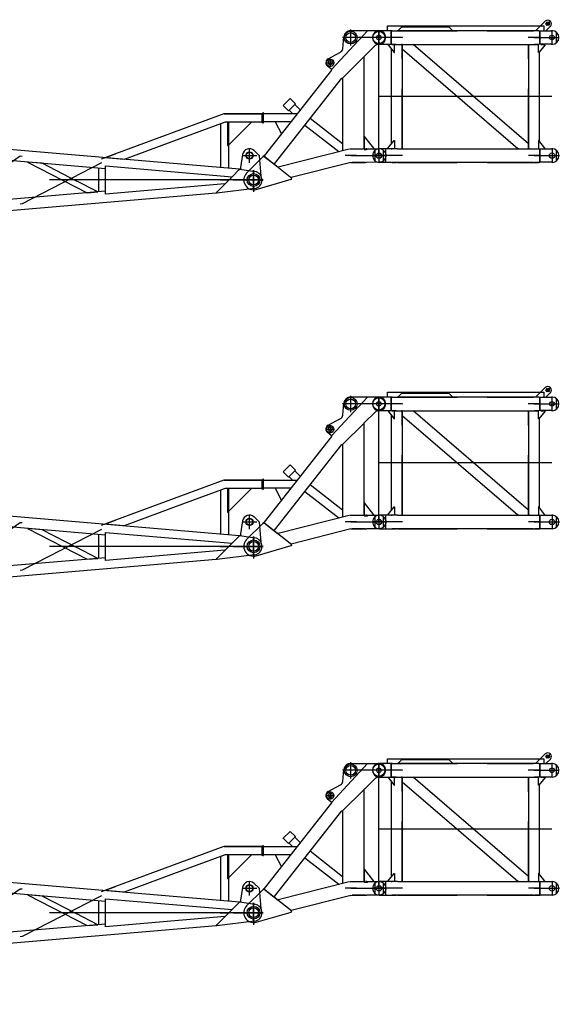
# Model space of a CAD drawing. Extents: x 2355 to 145802, y 9919 to 95870.
# Tile 33 of 60: x 99474 to 106101, y 32026 to 44119. Entities that reach past the tile are written whole.
import ezdxf

# ---------------------------------------------------------------- set-up
doc = ezdxf.new("R2010")
doc.units = 0
doc.header["$LTSCALE"] = 87.5
doc.linetypes.add('CENTER', pattern=[50.5, 30, -9, 2.5, -9])
doc.linetypes.add('HIDDEN', pattern=[12.6, 8.4, -4.2])
doc.layers.add('11', color=7, linetype='CONTINUOUS')

# ---------------------------------------------------------------- blocks, each defined once
blk = doc.blocks.new('*G71')
at = {"layer": '11', "color": 7, "linetype": 'CONTINUOUS'}
for p, q in [((105927, 35101), (105810, 34984)), ((103305, 34506), (103746, 34984)), ((103538, 34985), (103885, 34985)), ((104035, 34984), (103890, 34984)), ((103990, 34983), (103990, 35042)), ((103990, 35042), (105910, 35042)), ((104035, 34817), (104035, 34984)), ((104035, 34984), (104035, 34817)), ((104048, 34984), (104035, 34984)), ((104048, 34984), (104099, 34984)), ((104099, 34984), (104112, 34984)), ((105784, 34984), (104112, 34984)), ((104165, 35031), (104119, 34984)), ((104745, 35031), (104165, 35031)), ((104792, 34984), (104745, 35031)), ((105797, 34984), (105784, 34984)), ((105849, 34984), (105797, 34984)), ((105848, 34984), (105861, 34984)), ((105861, 34984), (106012, 34984)), ((105861, 34817), (105861, 34984)), ((105861, 34984), (105861, 34817)), ((105910, 35042), (105910, 34984)), ((105937, 34984), (105991, 35038)), ((106065, 34836), (106065, 34964)), ((103441, 34762), (103454, 34909)), ((103262, 34638), (103415, 34722)), ((103841, 34800), (103710, 34670)), ((103885, 34815), (103876, 34815)), ((103890, 34817), (104035, 34817)), ((103996, 34816), (103997, 34811)), ((103997, 34811), (104071, 34716)), ((104035, 34817), (104048, 34816)), ((104039, 33593), (104039, 34757)), ((104099, 34816), (104048, 34816)), ((104071, 34716), (104076, 34716)), ((104076, 34716), (104076, 34816)), ((104099, 34816), (104112, 34816)), ((104112, 34816), (105784, 34816)), ((104172, 34816), (104172, 33534)), ((105591, 33534), (104172, 34755)), ((105724, 33595), (104305, 34816)), ((105724, 34816), (105724, 33534)), ((105783, 34816), (105797, 34816)), ((105797, 34816), (105849, 34816)), ((105861, 34817), (105844, 34816)), ((105844, 34716), (105844, 34816)), ((105849, 34716), (105844, 34716)), ((105925, 34811), (105849, 34716)), ((105857, 33625), (105857, 34725)), ((106012, 34817), (105861, 34817)), ((105874, 34816), (105904, 34816)), ((105904, 34816), (105924, 34816)), ((105924, 34816), (105925, 34811)), ((103695, 34657), (103444, 34406)), ((103695, 34657), (103703, 34657)), ((103710, 34671), (103703, 34666)), ((103703, 34657), (103703, 34666)), ((103703, 33535), (103703, 34657)), ((103303, 34499), (102477, 33447)), ((103310, 34502), (103254, 34547)), ((103303, 34499), (103306, 34506)), ((102603, 33348), (103429, 34400)), ((103430, 34400), (103438, 34400)), ((103444, 34406), (103438, 34400)), ((103444, 34406), (103438, 34400)), ((103438, 34400), (103439, 33511)), ((103438, 34400), (103438, 34400)), ((102710, 34065), (102795, 34150)), ((102795, 34150), (102710, 34065)), ((102795, 34150), (102800, 34145)), ((102860, 34085), (102795, 34150)), ((102715, 34060), (102710, 34065)), ((102710, 34065), (102775, 34000)), ((102775, 34000), (102860, 34085)), ((102782, 34006), (102823, 33965)), ((102920, 34011), (102854, 34078)), ((102460, 33974), (102460, 33854)), ((102468, 33974), (102460, 33974)), ((102468, 33965), (102884, 33965)), ((102468, 33854), (102468, 33914)), ((102468, 33914), (102468, 33974)), ((102804, 33863), (102468, 33863)), ((102611, 33863), (102688, 33715)), ((103439, 33593), (103040, 33905)), ((102460, 33854), (102468, 33854)), ((102977, 33825), (103392, 33500)), ((103704, 33684), (103704, 33534)), ((103709, 33684), (103704, 33684)), ((103823, 33539), (103709, 33684)), ((103996, 33539), (104072, 33634)), ((104072, 33634), (104076, 33634)), ((104076, 33634), (104077, 33534)), ((105850, 33634), (105845, 33634)), ((105845, 33634), (105845, 33534)), ((105924, 33539), (105850, 33634)), ((102647, 33313), (103521, 33532)), ((103528, 33534), (103693, 33534)), ((103693, 33534), (103703, 33535)), ((103704, 33534), (103704, 33526)), ((103704, 33526), (103734, 33526)), ((103737, 33533), (103722, 33534)), ((103734, 33526), (103743, 33527)), ((103737, 33533), (103887, 33533)), ((103743, 33527), (103752, 33534)), ((103752, 33534), (103824, 33534)), ((103824, 33534), (103823, 33539)), ((104035, 33533), (103890, 33533)), ((103941, 33386), (103941, 33514)), ((103997, 33534), (103996, 33539)), ((104027, 33534), (103997, 33534)), ((104098, 33534), (104049, 33534)), ((104113, 33534), (104098, 33534)), ((104113, 33534), (105783, 33534)), ((105783, 33534), (105798, 33534)), ((105798, 33534), (105848, 33534)), ((105848, 33534), (105862, 33534)), ((105862, 33534), (106012, 33534)), ((105862, 33367), (105862, 33534)), ((105862, 33534), (105862, 33367)), ((105905, 33534), (105925, 33534)), ((105925, 33534), (105924, 33539)), ((106066, 33386), (106066, 33514)), ((102459, 33433), (102261, 33235)), ((102468, 33445), (102459, 33433)), ((102818, 33170), (102468, 33445)), ((102477, 33447), (102477, 33439)), ((102477, 33439), (102595, 33347)), ((102595, 33347), (102603, 33348)), ((102650, 33302), (102600, 33341)), ((103542, 33364), (102806, 33179)), ((103542, 33364), (103556, 33366)), ((103722, 33366), (103556, 33366)), ((103722, 33366), (103737, 33366)), ((103887, 33366), (103737, 33366)), ((103890, 33366), (104035, 33366)), ((104035, 33366), (104049, 33366)), ((104049, 33366), (104098, 33366)), ((104113, 33366), (104098, 33366)), ((105783, 33366), (104113, 33366)), ((105848, 33366), (105798, 33366)), ((106012, 33367), (105862, 33367)), ((102379, 33035), (102807, 33159)), ((102809, 33158), (102818, 33170))]:
    blk.add_line(p, q, dxfattribs=at)
at = {"layer": '11', "color": 7, "linetype": 'CENTER'}
for p, q in [((105993, 35103), (105938, 35049)), ((105938, 35088), (105978, 35050)), ((103538, 35000), (103538, 34800)), ((103885, 34810), (103885, 34990)), ((103885, 34810), (103885, 34990)), ((103885, 34984), (103885, 34817)), ((106010, 34990), (106010, 34810)), ((103538, 34900), (103438, 34900)), ((103885, 34900), (103538, 34900)), ((103795, 34900), (103583, 34900)), ((103795, 34900), (103583, 34900)), ((103885, 34900), (103795, 34900)), ((103885, 34900), (103795, 34900)), ((103885, 34900), (103806, 34900)), ((104047, 34900), (103885, 34900)), ((103886, 33450), (103885, 34900)), ((103975, 34900), (103885, 34900)), ((103975, 34900), (103885, 34900)), ((104105, 34900), (104035, 34900)), ((104105, 34900), (104035, 34900)), ((104105, 34900), (104043, 34900)), ((104175, 34900), (104105, 34900)), ((104175, 34900), (104105, 34900)), ((105790, 34900), (105720, 34900)), ((105790, 34900), (105853, 34900)), ((105860, 34900), (105790, 34900)), ((105848, 34900), (106010, 34900)), ((106010, 34900), (106100, 34900)), ((103238, 34590), (103288, 34590)), ((103258, 34590), (103288, 34590)), ((103258, 34590), (103288, 34590)), ((103288, 34640), (103288, 34540)), ((103288, 34620), (103288, 34560)), ((103288, 34620), (103288, 34560)), ((103288, 34590), (103318, 34590)), ((103288, 34590), (103318, 34590)), ((103288, 34590), (103338, 34590)), ((106010, 34175), (103885, 34175)), ((102468, 33914), (102461, 33914)), ((103886, 33540), (103886, 33360)), ((103886, 33533), (103886, 33366)), ((104035, 33533), (104047, 33534)), ((106011, 33540), (106011, 33360)), ((103539, 33450), (103469, 33450)), ((103539, 33450), (103886, 33450)), ((103539, 33450), (103728, 33450)), ((103609, 33450), (103539, 33450)), ((103724, 33450), (103886, 33450)), ((103886, 33450), (103807, 33450)), ((104048, 33450), (103886, 33450)), ((103886, 33450), (103976, 33450)), ((104106, 33450), (104036, 33450)), ((104106, 33450), (104044, 33450)), ((104176, 33450), (104106, 33450)), ((105791, 33450), (105721, 33450)), ((105791, 33450), (105854, 33450)), ((105861, 33450), (105791, 33450)), ((105849, 33450), (106011, 33450)), ((106011, 33450), (106101, 33450)), ((102346, 33150), (102246, 33150)), ((102346, 33150), (102256, 33150)), ((102316, 33150), (102346, 33150)), ((102346, 33250), (102346, 33050)), ((102346, 33240), (102346, 33060)), ((102346, 33180), (102346, 33120)), ((102346, 33150), (102376, 33150)), ((102436, 33150), (102346, 33150))]:
    blk.add_line(p, q, dxfattribs=at)
at = {"layer": '11', "color": 7, "linetype": 'HIDDEN'}
for p, q in [((103538, 34985), (103885, 34985)), ((103990, 35042), (105910, 35042)), ((104008, 34984), (104008, 34984)), ((104034, 34984), (104013, 34984)), ((104048, 34984), (104099, 34984)), ((104112, 34984), (105784, 34984)), ((104165, 35031), (104745, 35031)), ((105849, 34984), (105797, 34984)), ((105894, 34983), (105894, 34984)), ((104172, 34900), (104172, 34897)), ((103885, 34815), (103876, 34815)), ((104013, 34817), (104034, 34817)), ((104048, 34816), (104099, 34816)), ((104112, 34816), (105784, 34816)), ((104172, 34816), (104162, 34815)), ((104172, 33535), (104172, 34816)), ((105724, 33534), (105724, 34816)), ((105724, 34816), (105734, 34816)), ((105849, 34816), (105797, 34816)), ((102770, 34005), (102775, 34000)), ((102782, 34006), (102786, 34010)), ((102854, 34078), (102850, 34074)), ((102860, 34085), (102854, 34090)), ((102468, 33965), (102469, 33959)), ((102468, 33863), (102468, 33869)), ((103392, 33500), (103399, 33502)), ((103439, 33593), (103439, 33586)), ((103584, 33534), (103589, 33534)), ((103769, 33533), (103769, 33533)), ((103837, 33514), (103837, 33386)), ((103965, 33533), (103965, 33366)), ((104008, 33534), (104008, 33533)), ((104034, 33533), (104014, 33533)), ((104049, 33534), (104039, 33534)), ((104098, 33534), (104049, 33534)), ((104113, 33534), (105783, 33534)), ((104162, 33534), (104172, 33535)), ((105604, 33534), (105591, 33534)), ((105724, 33583), (105724, 33595)), ((105734, 33534), (105724, 33534)), ((105798, 33534), (105848, 33534)), ((105894, 33533), (105894, 33534)), ((102477, 33447), (102477, 33439)), ((102650, 33302), (102592, 33347)), ((102603, 33348), (102595, 33347)), ((103556, 33366), (103672, 33366)), ((103672, 33366), (103722, 33366)), ((104014, 33366), (104034, 33366)), ((104098, 33366), (104049, 33366)), ((104113, 33366), (105783, 33366)), ((105783, 33366), (105798, 33366)), ((105798, 33366), (105848, 33366)), ((105848, 33366), (105862, 33367)), ((102413, 33184), (102416, 33183))]:
    blk.add_line(p, q, dxfattribs=at)
at = {"layer": '11', "color": 7, "linetype": 'CONTINUOUS'}
for points in [[(103876, 34815), (103872, 34815), (103868, 34814), (103865, 34813), (103861, 34812), (103857, 34811), (103853, 34809), (103850, 34808), (103847, 34805), (103844, 34803), (103841, 34800)], [(103964, 33482), (103965, 33479), (103966, 33476), (103967, 33473), (103968, 33470), (103969, 33466), (103970, 33463), (103970, 33460), (103971, 33457), (103971, 33453), (103971, 33450)], [(103971, 33450), (103971, 33447), (103971, 33443), (103970, 33440), (103970, 33437), (103969, 33434), (103968, 33431), (103967, 33427), (103966, 33424), (103965, 33421), (103964, 33418)], [(103919, 33373), (103916, 33372), (103913, 33371), (103910, 33370), (103907, 33369), (103903, 33368), (103900, 33367), (103897, 33367), (103894, 33366), (103890, 33366), (103887, 33366)]]:
    blk.add_lwpolyline(points, dxfattribs=at)
at = {"layer": '11', "color": 7, "linetype": 'HIDDEN'}
blk.add_lwpolyline([(103876, 34815), (103872, 34815), (103868, 34814), (103865, 34813), (103861, 34812), (103857, 34811), (103853, 34809), (103850, 34808), (103847, 34805), (103844, 34803), (103841, 34800)], dxfattribs=at)
at = {"layer": '11', "color": 7, "linetype": 'CONTINUOUS'}
for centre, radius in [((105959, 35069), 22.3), ((105959, 35069), 15), ((103538, 34900), 79), ((103538, 34900), 59.9), ((103885, 34900), 75), ((103885, 34900), 28), ((106010, 34900), 28), ((103288, 34590), 45), ((103288, 34590), 25.5), ((103288, 34590), 25.5), ((103886, 33450), 32.5), ((103886, 33450), 33), ((103886, 33450), 32.5), ((103886, 33450), 33), ((106011, 33450), 33), ((102346, 33150), 78.5)]:
    blk.add_circle(centre, radius, dxfattribs=at)
for centre, radius, start, end in [((105959, 35069), 45, -44.9984, 135.0016), ((103538, 34900), 85, 90.0011, 173.8684), ((103890, 34900), 83.5, 90.0047, -89.9953), ((103885, 34900), 85, -89.9988, 90.0012), ((106012, 34900), 83.5, -89.9953, 90.0047), ((103391, 34766), 50, -61.2416, -5.0818), ((103288, 34590), 55, 118.7497, -128.6402), ((103890, 33450), 83.5, 90.0047, -89.9953), ((103887, 33450), 83.4, 67.4987, 90.0108), ((103887, 33450), 83.6, 45.0185, 67.4894), ((103887, 33450), 83.5, 22.4949, 44.988), ((106012, 33450), 83.5, -89.9953, 89.9964), ((103887, 33450), 83.4, -67.5039, -44.9843), ((103887, 33450), 83.5, -45.014, -22.5025), ((102346, 33150), 120, 134.9962, -73.7983)]:
    blk.add_arc(centre, radius, start, end, dxfattribs=at)
blk = doc.blocks.new('*G73')
at = {"layer": '11', "color": 7, "linetype": 'CONTINUOUS'}
for p, q in [((105927, 39601), (105810, 39484)), ((103305, 39006), (103746, 39484)), ((103538, 39485), (103885, 39485)), ((104035, 39484), (103890, 39484)), ((103990, 39483), (103990, 39542)), ((103990, 39542), (105910, 39542)), ((104035, 39317), (104035, 39484)), ((104035, 39484), (104035, 39317)), ((104048, 39484), (104035, 39484)), ((104048, 39484), (104099, 39484)), ((104099, 39484), (104112, 39484)), ((105784, 39484), (104112, 39484)), ((104165, 39531), (104119, 39484)), ((104745, 39531), (104165, 39531)), ((104792, 39484), (104745, 39531)), ((105797, 39484), (105784, 39484)), ((105849, 39484), (105797, 39484)), ((105848, 39484), (105861, 39484)), ((105861, 39484), (106012, 39484)), ((105861, 39317), (105861, 39484)), ((105861, 39484), (105861, 39317)), ((105910, 39542), (105910, 39484)), ((105937, 39484), (105991, 39538)), ((106065, 39336), (106065, 39464)), ((103441, 39262), (103454, 39409)), ((103885, 39315), (103876, 39315)), ((103890, 39317), (104035, 39317)), ((103996, 39316), (103997, 39311)), ((103997, 39311), (104071, 39216)), ((104035, 39317), (104048, 39316)), ((104099, 39316), (104048, 39316)), ((104076, 39216), (104076, 39316)), ((104099, 39316), (104112, 39316)), ((104112, 39316), (105784, 39316)), ((104172, 39316), (104172, 38034)), ((105724, 38095), (104305, 39316)), ((105724, 39316), (105724, 38034)), ((105783, 39316), (105797, 39316)), ((105797, 39316), (105849, 39316)), ((105861, 39317), (105844, 39316)), ((105844, 39216), (105844, 39316)), ((105925, 39311), (105849, 39216)), ((106012, 39317), (105861, 39317)), ((105874, 39316), (105904, 39316)), ((105904, 39316), (105924, 39316)), ((105924, 39316), (105925, 39311)), ((103262, 39138), (103415, 39222)), ((103841, 39300), (103710, 39170)), ((104039, 38093), (104039, 39257)), ((104071, 39216), (104076, 39216)), ((105591, 38034), (104172, 39255)), ((105849, 39216), (105844, 39216)), ((105857, 38125), (105857, 39225)), ((103695, 39157), (103444, 38906)), ((103695, 39157), (103703, 39157)), ((103710, 39171), (103703, 39166)), ((103703, 39157), (103703, 39166)), ((103703, 38035), (103703, 39157)), ((103303, 38999), (102477, 37947)), ((103310, 39002), (103254, 39047)), ((103303, 38999), (103306, 39006)), ((102603, 37848), (103429, 38900)), ((103430, 38900), (103438, 38900)), ((103444, 38906), (103438, 38900)), ((103444, 38906), (103438, 38900)), ((103438, 38900), (103439, 38011)), ((103438, 38900), (103438, 38900)), ((102710, 38565), (102795, 38650)), ((102795, 38650), (102710, 38565)), ((102775, 38500), (102860, 38585)), ((102795, 38650), (102800, 38645)), ((102860, 38585), (102795, 38650)), ((102920, 38511), (102854, 38578)), ((102460, 38474), (102460, 38354)), ((102468, 38474), (102460, 38474)), ((102468, 38465), (102884, 38465)), ((102468, 38414), (102468, 38474)), ((102715, 38560), (102710, 38565)), ((102710, 38565), (102775, 38500)), ((102782, 38506), (102823, 38465)), ((102460, 38354), (102468, 38354)), ((102468, 38354), (102468, 38414)), ((102804, 38363), (102468, 38363)), ((102611, 38363), (102688, 38215)), ((103439, 38093), (103040, 38405)), ((102977, 38325), (103392, 38000)), ((103704, 38184), (103704, 38034)), ((103709, 38184), (103704, 38184)), ((103823, 38039), (103709, 38184)), ((103996, 38039), (104072, 38134)), ((104072, 38134), (104076, 38134)), ((104076, 38134), (104077, 38034)), ((105850, 38134), (105845, 38134)), ((105845, 38134), (105845, 38034)), ((105924, 38039), (105850, 38134)), ((102647, 37813), (103521, 38032)), ((103528, 38034), (103693, 38034)), ((103693, 38034), (103703, 38035)), ((103704, 38034), (103704, 38026)), ((103704, 38026), (103734, 38026)), ((103737, 38033), (103722, 38034)), ((103734, 38026), (103743, 38027)), ((103737, 38033), (103887, 38033)), ((103743, 38027), (103752, 38034)), ((103752, 38034), (103824, 38034)), ((103824, 38034), (103823, 38039)), ((104035, 38033), (103890, 38033)), ((103941, 37886), (103941, 38014)), ((103997, 38034), (103996, 38039)), ((104027, 38034), (103997, 38034)), ((104098, 38034), (104049, 38034)), ((104113, 38034), (104098, 38034)), ((104113, 38034), (105783, 38034)), ((105783, 38034), (105798, 38034)), ((105798, 38034), (105848, 38034)), ((105848, 38034), (105862, 38034)), ((105862, 38034), (106012, 38034)), ((105862, 37867), (105862, 38034)), ((105862, 38034), (105862, 37867)), ((105905, 38034), (105925, 38034)), ((105925, 38034), (105924, 38039)), ((106066, 37886), (106066, 38014)), ((102459, 37933), (102261, 37735)), ((102468, 37945), (102459, 37933)), ((102818, 37670), (102468, 37945)), ((102477, 37947), (102477, 37939)), ((102477, 37939), (102595, 37847)), ((103542, 37864), (102806, 37679)), ((103542, 37864), (103556, 37866)), ((103722, 37866), (103556, 37866)), ((103722, 37866), (103737, 37866)), ((103887, 37866), (103737, 37866)), ((103890, 37866), (104035, 37866)), ((104035, 37866), (104049, 37866)), ((104049, 37866), (104098, 37866)), ((104113, 37866), (104098, 37866)), ((105783, 37866), (104113, 37866)), ((105848, 37866), (105798, 37866)), ((106012, 37867), (105862, 37867)), ((102595, 37847), (102603, 37848)), ((102650, 37802), (102600, 37841)), ((102379, 37535), (102807, 37659)), ((102809, 37658), (102818, 37670))]:
    blk.add_line(p, q, dxfattribs=at)
at = {"layer": '11', "color": 7, "linetype": 'CENTER'}
for p, q in [((105993, 39603), (105938, 39549)), ((105938, 39588), (105978, 39550)), ((103538, 39500), (103538, 39300)), ((103885, 39310), (103885, 39490)), ((103885, 39310), (103885, 39490)), ((103885, 39484), (103885, 39317)), ((106010, 39490), (106010, 39310)), ((103538, 39400), (103438, 39400)), ((103885, 39400), (103538, 39400)), ((103795, 39400), (103583, 39400)), ((103795, 39400), (103583, 39400)), ((103885, 39400), (103795, 39400)), ((103885, 39400), (103795, 39400)), ((103885, 39400), (103806, 39400)), ((104047, 39400), (103885, 39400)), ((103886, 37950), (103885, 39400)), ((103975, 39400), (103885, 39400)), ((103975, 39400), (103885, 39400)), ((104105, 39400), (104035, 39400)), ((104105, 39400), (104035, 39400)), ((104105, 39400), (104043, 39400)), ((104175, 39400), (104105, 39400)), ((104175, 39400), (104105, 39400)), ((105790, 39400), (105720, 39400)), ((105790, 39400), (105853, 39400)), ((105860, 39400), (105790, 39400)), ((105848, 39400), (106010, 39400)), ((106010, 39400), (106100, 39400)), ((103238, 39090), (103288, 39090)), ((103258, 39090), (103288, 39090)), ((103258, 39090), (103288, 39090)), ((103288, 39140), (103288, 39040)), ((103288, 39120), (103288, 39060)), ((103288, 39120), (103288, 39060)), ((103288, 39090), (103318, 39090)), ((103288, 39090), (103318, 39090)), ((103288, 39090), (103338, 39090)), ((106010, 38675), (103885, 38675)), ((102468, 38414), (102461, 38414)), ((103886, 38040), (103886, 37860)), ((103886, 38033), (103886, 37866)), ((104035, 38033), (104047, 38034)), ((106011, 38040), (106011, 37860)), ((103539, 37950), (103469, 37950)), ((103539, 37950), (103886, 37950)), ((103539, 37950), (103728, 37950)), ((103609, 37950), (103539, 37950)), ((103724, 37950), (103886, 37950)), ((103886, 37950), (103807, 37950)), ((104048, 37950), (103886, 37950)), ((103886, 37950), (103976, 37950)), ((104106, 37950), (104036, 37950)), ((104106, 37950), (104044, 37950)), ((104176, 37950), (104106, 37950)), ((105791, 37950), (105721, 37950)), ((105791, 37950), (105854, 37950)), ((105861, 37950), (105791, 37950)), ((105849, 37950), (106011, 37950)), ((106011, 37950), (106101, 37950)), ((102346, 37750), (102346, 37550)), ((102346, 37740), (102346, 37560)), ((102346, 37650), (102246, 37650)), ((102346, 37650), (102256, 37650)), ((102316, 37650), (102346, 37650)), ((102346, 37680), (102346, 37620)), ((102346, 37650), (102376, 37650)), ((102436, 37650), (102346, 37650))]:
    blk.add_line(p, q, dxfattribs=at)
at = {"layer": '11', "color": 7, "linetype": 'HIDDEN'}
for p, q in [((103538, 39485), (103885, 39485)), ((103990, 39542), (105910, 39542)), ((104008, 39484), (104008, 39484)), ((104034, 39484), (104013, 39484)), ((104048, 39484), (104099, 39484)), ((104112, 39484), (105784, 39484)), ((104165, 39531), (104745, 39531)), ((105849, 39484), (105797, 39484)), ((105894, 39483), (105894, 39484)), ((103885, 39315), (103876, 39315)), ((104013, 39317), (104034, 39317)), ((104048, 39316), (104099, 39316)), ((104112, 39316), (105784, 39316)), ((104172, 39316), (104162, 39315)), ((104172, 39400), (104172, 39397)), ((104172, 38035), (104172, 39316)), ((105724, 38034), (105724, 39316)), ((105724, 39316), (105734, 39316)), ((105849, 39316), (105797, 39316)), ((102854, 38578), (102850, 38574)), ((102860, 38585), (102854, 38590)), ((102468, 38465), (102469, 38459)), ((102770, 38505), (102775, 38500)), ((102782, 38506), (102786, 38510)), ((102468, 38363), (102468, 38369)), ((105724, 38083), (105724, 38095)), ((103392, 38000), (103399, 38002)), ((103439, 38093), (103439, 38086)), ((103584, 38034), (103589, 38034)), ((103769, 38033), (103769, 38033)), ((103837, 38014), (103837, 37886)), ((103965, 38033), (103965, 37866)), ((104008, 38034), (104008, 38033)), ((104034, 38033), (104014, 38033)), ((104049, 38034), (104039, 38034)), ((104098, 38034), (104049, 38034)), ((104113, 38034), (105783, 38034)), ((104162, 38034), (104172, 38035)), ((105604, 38034), (105591, 38034)), ((105734, 38034), (105724, 38034)), ((105798, 38034), (105848, 38034)), ((105894, 38033), (105894, 38034)), ((102477, 37947), (102477, 37939)), ((103556, 37866), (103672, 37866)), ((103672, 37866), (103722, 37866)), ((104014, 37866), (104034, 37866)), ((104098, 37866), (104049, 37866)), ((104113, 37866), (105783, 37866)), ((105783, 37866), (105798, 37866)), ((105798, 37866), (105848, 37866)), ((105848, 37866), (105862, 37867)), ((102650, 37802), (102592, 37847)), ((102603, 37848), (102595, 37847)), ((102413, 37684), (102416, 37683))]:
    blk.add_line(p, q, dxfattribs=at)
at = {"layer": '11', "color": 7, "linetype": 'CONTINUOUS'}
for points in [[(103876, 39315), (103872, 39315), (103868, 39314), (103865, 39313), (103861, 39312), (103857, 39311), (103853, 39309), (103850, 39308), (103847, 39305), (103844, 39303), (103841, 39300)], [(103964, 37982), (103965, 37979), (103966, 37976), (103967, 37973), (103968, 37970), (103969, 37966), (103970, 37963), (103970, 37960), (103971, 37957), (103971, 37953), (103971, 37950)], [(103919, 37873), (103916, 37872), (103913, 37871), (103910, 37870), (103907, 37869), (103903, 37868), (103900, 37867), (103897, 37867), (103894, 37866), (103890, 37866), (103887, 37866)], [(103971, 37950), (103971, 37947), (103971, 37943), (103970, 37940), (103970, 37937), (103969, 37934), (103968, 37931), (103967, 37927), (103966, 37924), (103965, 37921), (103964, 37918)]]:
    blk.add_lwpolyline(points, dxfattribs=at)
at = {"layer": '11', "color": 7, "linetype": 'HIDDEN'}
blk.add_lwpolyline([(103876, 39315), (103872, 39315), (103868, 39314), (103865, 39313), (103861, 39312), (103857, 39311), (103853, 39309), (103850, 39308), (103847, 39305), (103844, 39303), (103841, 39300)], dxfattribs=at)
at = {"layer": '11', "color": 7, "linetype": 'CONTINUOUS'}
for centre, radius in [((105959, 39569), 22.3), ((105959, 39569), 15), ((103538, 39400), 79), ((103538, 39400), 59.9), ((103885, 39400), 75), ((103885, 39400), 28), ((106010, 39400), 28), ((103288, 39090), 45), ((103288, 39090), 25.5), ((103288, 39090), 25.5), ((103886, 37950), 32.5), ((103886, 37950), 33), ((103886, 37950), 32.5), ((103886, 37950), 33), ((106011, 37950), 33), ((102346, 37650), 78.5)]:
    blk.add_circle(centre, radius, dxfattribs=at)
for centre, radius, start, end in [((105959, 39569), 45, -44.9984, 135.0016), ((103538, 39400), 85, 90.0011, 173.8684), ((103890, 39400), 83.5, 90.0047, -89.9953), ((103885, 39400), 85, -89.9988, 90.0012), ((106012, 39400), 83.5, -89.9953, 90.0047), ((103391, 39266), 50, -61.2416, -5.0818), ((103288, 39090), 55, 118.7497, -128.6402), ((103890, 37950), 83.5, 90.0047, -89.9953), ((103887, 37950), 83.4, 67.4987, 90.0108), ((103887, 37950), 83.6, 45.0185, 67.4894), ((103887, 37950), 83.5, 22.4949, 44.988), ((106012, 37950), 83.5, -89.9953, 89.9964), ((103887, 37950), 83.4, -67.5039, -44.9843), ((103887, 37950), 83.5, -45.014, -22.5025), ((102346, 37650), 120, 134.9962, -73.7983)]:
    blk.add_arc(centre, radius, start, end, dxfattribs=at)
blk = doc.blocks.new('*G75')
at = {"layer": '11', "color": 7, "linetype": 'CONTINUOUS'}
for p, q in [((103990, 43984), (103990, 44042)), ((103990, 44042), (105910, 44042)), ((104165, 44031), (104119, 43984)), ((104745, 44031), (104165, 44031)), ((104792, 43984), (104745, 44031)), ((105927, 44101), (105810, 43984)), ((105910, 44042), (105910, 43984)), ((105937, 43984), (105991, 44038)), ((103305, 43506), (103746, 43984)), ((103441, 43762), (103454, 43909)), ((103538, 43985), (103885, 43985)), ((104035, 43984), (103890, 43984)), ((104035, 43817), (104035, 43984)), ((104035, 43984), (104035, 43817)), ((104048, 43984), (104035, 43984)), ((104048, 43984), (104099, 43984)), ((104099, 43984), (104112, 43984)), ((105784, 43984), (104112, 43984)), ((105797, 43984), (105784, 43984)), ((105849, 43984), (105797, 43984)), ((105848, 43984), (105861, 43984)), ((105861, 43984), (106012, 43984)), ((105861, 43817), (105861, 43984)), ((105861, 43984), (105861, 43817)), ((106065, 43836), (106065, 43964)), ((103841, 43800), (103710, 43670)), ((103885, 43815), (103876, 43815)), ((103890, 43817), (104035, 43817)), ((103996, 43816), (103997, 43811)), ((103997, 43811), (104071, 43716)), ((104035, 43817), (104048, 43816)), ((104099, 43816), (104048, 43816)), ((104076, 43716), (104076, 43816)), ((104099, 43816), (104112, 43816)), ((104112, 43816), (105784, 43816)), ((104172, 43816), (104172, 42534)), ((105724, 42595), (104305, 43816)), ((105724, 43816), (105724, 42534)), ((105783, 43816), (105797, 43816)), ((105797, 43816), (105849, 43816)), ((105861, 43817), (105844, 43816)), ((105844, 43716), (105844, 43816)), ((105925, 43811), (105849, 43716)), ((106012, 43817), (105861, 43817)), ((105874, 43816), (105904, 43816)), ((105904, 43816), (105924, 43816)), ((105924, 43816), (105925, 43811)), ((103262, 43638), (103415, 43722)), ((103695, 43657), (103444, 43406)), ((103695, 43657), (103703, 43657)), ((103710, 43671), (103703, 43666)), ((103703, 43657), (103703, 43666)), ((103703, 42535), (103703, 43657)), ((104039, 42593), (104039, 43757)), ((104071, 43716), (104076, 43716)), ((105591, 42534), (104172, 43755)), ((105849, 43716), (105844, 43716)), ((105857, 42625), (105857, 43725)), ((103310, 43502), (103254, 43547)), ((103303, 43499), (102477, 42447)), ((103303, 43499), (103306, 43506)), ((102603, 42348), (103429, 43400)), ((103430, 43400), (103438, 43400)), ((103444, 43406), (103438, 43400)), ((103444, 43406), (103438, 43400)), ((103438, 43400), (103439, 42512)), ((103438, 43400), (103438, 43400)), ((102710, 43065), (102795, 43150)), ((102795, 43150), (102710, 43065)), ((102715, 43060), (102710, 43065)), ((102710, 43065), (102775, 43000)), ((102775, 43000), (102860, 43085)), ((102795, 43150), (102800, 43145)), ((102860, 43085), (102795, 43150)), ((102920, 43011), (102854, 43078)), ((102460, 42974), (102460, 42854)), ((102468, 42974), (102460, 42974)), ((102468, 42965), (102884, 42965)), ((102468, 42914), (102468, 42974)), ((102782, 43006), (102823, 42965)), ((102460, 42854), (102468, 42854)), ((102468, 42854), (102468, 42914)), ((102804, 42863), (102468, 42863)), ((102611, 42863), (102688, 42715)), ((102977, 42825), (103392, 42500)), ((103439, 42593), (103040, 42905)), ((103704, 42684), (103704, 42534)), ((103709, 42684), (103704, 42684)), ((103823, 42539), (103709, 42684)), ((103996, 42539), (104072, 42634)), ((104072, 42634), (104076, 42634)), ((104076, 42634), (104077, 42534)), ((105850, 42634), (105845, 42634)), ((105845, 42634), (105845, 42534)), ((105924, 42539), (105850, 42634)), ((102647, 42313), (103521, 42532)), ((103528, 42534), (103693, 42534)), ((103693, 42534), (103703, 42535)), ((103704, 42534), (103704, 42526)), ((103704, 42526), (103734, 42526)), ((103737, 42534), (103722, 42534)), ((103734, 42526), (103743, 42527)), ((103737, 42534), (103887, 42534)), ((103743, 42527), (103752, 42534)), ((103752, 42534), (103824, 42534)), ((103824, 42534), (103823, 42539)), ((104035, 42534), (103890, 42534)), ((103941, 42386), (103941, 42514)), ((103997, 42534), (103996, 42539)), ((104027, 42534), (103997, 42534)), ((104098, 42534), (104049, 42534)), ((104113, 42534), (104098, 42534)), ((104113, 42534), (105783, 42534)), ((105783, 42534), (105798, 42534)), ((105798, 42534), (105848, 42534)), ((105848, 42534), (105862, 42534)), ((105862, 42534), (106012, 42534)), ((105862, 42367), (105862, 42534)), ((105862, 42534), (105862, 42367)), ((105905, 42534), (105925, 42534)), ((105925, 42534), (105924, 42539)), ((106066, 42386), (106066, 42514)), ((102459, 42433), (102261, 42235)), ((102468, 42445), (102459, 42433)), ((102818, 42170), (102468, 42445)), ((102477, 42447), (102477, 42439)), ((102477, 42439), (102595, 42348)), ((102595, 42348), (102603, 42348)), ((102650, 42302), (102600, 42341)), ((103542, 42364), (102806, 42179)), ((103542, 42364), (103556, 42366)), ((103722, 42366), (103556, 42366)), ((103722, 42366), (103737, 42367)), ((103887, 42366), (103737, 42367)), ((103890, 42367), (104035, 42367)), ((104035, 42367), (104049, 42366)), ((104049, 42366), (104098, 42366)), ((104113, 42366), (104098, 42366)), ((105783, 42366), (104113, 42366)), ((105848, 42366), (105798, 42366)), ((106012, 42367), (105862, 42367)), ((102379, 42035), (102807, 42159)), ((102809, 42158), (102818, 42170))]:
    blk.add_line(p, q, dxfattribs=at)
at = {"layer": '11', "color": 7, "linetype": 'HIDDEN'}
for p, q in [((103990, 44042), (105910, 44042)), ((104165, 44031), (104745, 44031)), ((103538, 43985), (103885, 43985)), ((104008, 43984), (104008, 43984)), ((104034, 43984), (104013, 43984)), ((104048, 43984), (104099, 43984)), ((104112, 43984), (105784, 43984)), ((104172, 43900), (104172, 43897)), ((105849, 43984), (105797, 43984)), ((105894, 43983), (105894, 43984)), ((103885, 43815), (103876, 43815)), ((104013, 43817), (104034, 43817)), ((104048, 43816), (104099, 43816)), ((104112, 43816), (105784, 43816)), ((104172, 43816), (104162, 43815)), ((104172, 42535), (104172, 43816)), ((105724, 42534), (105724, 43816)), ((105724, 43816), (105734, 43816)), ((105849, 43816), (105797, 43816)), ((102854, 43078), (102850, 43074)), ((102860, 43085), (102854, 43090)), ((102468, 42965), (102469, 42959)), ((102770, 43005), (102775, 43000)), ((102782, 43006), (102786, 43010)), ((102468, 42863), (102468, 42869)), ((103439, 42593), (103439, 42586)), ((105724, 42583), (105724, 42595)), ((103392, 42500), (103399, 42502)), ((103584, 42534), (103589, 42534)), ((103769, 42533), (103769, 42534)), ((103837, 42514), (103837, 42386)), ((103965, 42534), (103965, 42367)), ((104008, 42534), (104008, 42534)), ((104034, 42534), (104014, 42534)), ((104049, 42534), (104039, 42534)), ((104098, 42534), (104049, 42534)), ((104113, 42534), (105783, 42534)), ((104162, 42534), (104172, 42535)), ((105604, 42534), (105591, 42534)), ((105734, 42534), (105724, 42534)), ((105798, 42534), (105848, 42534)), ((105894, 42533), (105894, 42534)), ((102477, 42447), (102477, 42439)), ((102650, 42302), (102592, 42347)), ((102603, 42348), (102595, 42347)), ((103556, 42366), (103672, 42366)), ((103672, 42366), (103722, 42366)), ((104014, 42367), (104034, 42367)), ((104098, 42366), (104049, 42366)), ((104113, 42366), (105783, 42366)), ((105783, 42366), (105798, 42366)), ((105798, 42366), (105848, 42366)), ((105848, 42366), (105862, 42367)), ((102413, 42185), (102416, 42183))]:
    blk.add_line(p, q, dxfattribs=at)
at = {"layer": '11', "color": 7, "linetype": 'CENTER'}
for p, q in [((105993, 44103), (105938, 44049)), ((105938, 44089), (105978, 44050)), ((103538, 43900), (103438, 43900)), ((103538, 44000), (103538, 43800)), ((103885, 43900), (103538, 43900)), ((103795, 43900), (103583, 43900)), ((103795, 43900), (103583, 43900)), ((103885, 43900), (103795, 43900)), ((103885, 43900), (103795, 43900)), ((103885, 43900), (103806, 43900)), ((103885, 43810), (103885, 43990)), ((103885, 43810), (103885, 43990)), ((103885, 43984), (103885, 43817)), ((104047, 43900), (103885, 43900)), ((103886, 42450), (103885, 43900)), ((103975, 43900), (103885, 43900)), ((103975, 43900), (103885, 43900)), ((104105, 43900), (104035, 43900)), ((104105, 43900), (104035, 43900)), ((104105, 43900), (104043, 43900)), ((104175, 43900), (104105, 43900)), ((104175, 43900), (104105, 43900)), ((105790, 43900), (105720, 43900)), ((105790, 43900), (105853, 43900)), ((105860, 43900), (105790, 43900)), ((105848, 43900), (106010, 43900)), ((106010, 43990), (106010, 43810)), ((106010, 43900), (106100, 43900)), ((103238, 43590), (103288, 43590)), ((103258, 43590), (103288, 43590)), ((103258, 43590), (103288, 43590)), ((103288, 43640), (103288, 43540)), ((103288, 43620), (103288, 43560)), ((103288, 43620), (103288, 43560)), ((103288, 43590), (103318, 43590)), ((103288, 43590), (103318, 43590)), ((103288, 43590), (103338, 43590)), ((106010, 43175), (103885, 43175)), ((102468, 42914), (102461, 42914)), ((103539, 42450), (103469, 42450)), ((103539, 42450), (103886, 42450)), ((103539, 42450), (103728, 42450)), ((103609, 42450), (103539, 42450)), ((103724, 42450), (103886, 42450)), ((103886, 42450), (103807, 42450)), ((103886, 42540), (103886, 42360)), ((103886, 42534), (103886, 42367)), ((104048, 42450), (103886, 42450)), ((103886, 42450), (103976, 42450)), ((104035, 42534), (104047, 42534)), ((104106, 42450), (104036, 42450)), ((104106, 42450), (104044, 42450)), ((104176, 42450), (104106, 42450)), ((105791, 42450), (105721, 42450)), ((105791, 42450), (105854, 42450)), ((105861, 42450), (105791, 42450)), ((105849, 42450), (106011, 42450)), ((106011, 42540), (106011, 42360)), ((106011, 42450), (106101, 42450)), ((102346, 42250), (102346, 42050)), ((102346, 42240), (102346, 42060)), ((102346, 42150), (102246, 42150)), ((102346, 42150), (102256, 42150)), ((102316, 42150), (102346, 42150)), ((102346, 42180), (102346, 42120)), ((102346, 42150), (102376, 42150)), ((102436, 42150), (102346, 42150))]:
    blk.add_line(p, q, dxfattribs=at)
at = {"layer": '11', "color": 7, "linetype": 'CONTINUOUS'}
for points in [[(103876, 43815), (103872, 43815), (103868, 43814), (103865, 43813), (103861, 43812), (103857, 43811), (103853, 43809), (103850, 43808), (103847, 43805), (103844, 43803), (103841, 43800)], [(103964, 42482), (103965, 42479), (103966, 42476), (103967, 42473), (103968, 42470), (103969, 42466), (103970, 42463), (103970, 42460), (103971, 42457), (103971, 42453), (103971, 42450)], [(103971, 42450), (103971, 42447), (103971, 42444), (103970, 42440), (103970, 42437), (103969, 42434), (103968, 42431), (103967, 42427), (103966, 42424), (103965, 42421), (103964, 42418)], [(103919, 42373), (103916, 42372), (103913, 42371), (103910, 42370), (103907, 42369), (103903, 42368), (103900, 42367), (103897, 42367), (103894, 42366), (103890, 42366), (103887, 42366)]]:
    blk.add_lwpolyline(points, dxfattribs=at)
at = {"layer": '11', "color": 7, "linetype": 'HIDDEN'}
blk.add_lwpolyline([(103876, 43815), (103872, 43815), (103868, 43814), (103865, 43813), (103861, 43812), (103857, 43811), (103853, 43809), (103850, 43808), (103847, 43805), (103844, 43803), (103841, 43800)], dxfattribs=at)
at = {"layer": '11', "color": 7, "linetype": 'CONTINUOUS'}
for centre, radius in [((105959, 44069), 22.3), ((105959, 44069), 15), ((103538, 43900), 79), ((103538, 43900), 59.9), ((103885, 43900), 75), ((103885, 43900), 28), ((106010, 43900), 28), ((103288, 43590), 45), ((103288, 43590), 25.5), ((103288, 43590), 25.5), ((103886, 42450), 32.5), ((103886, 42450), 33), ((103886, 42450), 32.5), ((103886, 42450), 33), ((106011, 42450), 33), ((102346, 42150), 78.5)]:
    blk.add_circle(centre, radius, dxfattribs=at)
for centre, radius, start, end in [((105959, 44069), 45, -44.9984, 135.0016), ((103538, 43900), 85, 90.0011, 173.8684), ((103890, 43900), 83.5, 90.0047, -89.9953), ((103885, 43900), 85, -89.9988, 90.0012), ((106012, 43900), 83.5, -89.9953, 90.0047), ((103391, 43766), 50, -61.2416, -5.0818), ((103288, 43590), 55, 118.7497, -128.6402), ((103890, 42450), 83.5, 90.0047, -89.9953), ((103887, 42450), 83.4, 67.4987, 90.0108), ((103887, 42450), 83.6, 45.0185, 67.4894), ((103887, 42450), 83.5, 22.4949, 44.988), ((106012, 42450), 83.5, -89.9953, 89.9964), ((103887, 42450), 83.4, -67.5039, -44.9843), ((103887, 42450), 83.5, -45.014, -22.5025), ((102346, 42150), 120, 134.9962, -73.7983)]:
    blk.add_arc(centre, radius, start, end, dxfattribs=at)
blk = doc.blocks.new('*G107')
at = {"layer": '11', "color": 7, "linetype": 'CONTINUOUS'}
for p, q in [((102174, 33281), (90541, 34274)), ((100526, 33289), (90452, 34149)), ((101981, 33963), (100651, 33472)), ((102452, 33963), (101981, 33963)), ((101987, 33963), (102452, 33963)), ((102026, 33863), (102026, 33585)), ((102043, 33582), (102326, 33864)), ((102452, 33912), (102452, 33972)), ((102452, 33972), (102460, 33972)), ((102452, 33963), (102452, 33861)), ((102452, 33852), (102452, 33912)), ((102460, 33972), (102460, 33852)), ((101999, 33861), (101475, 33667)), ((101934, 33837), (101940, 33833)), ((101999, 33861), (101940, 33839)), ((101940, 33839), (101940, 33381)), ((101940, 33833), (101940, 33728)), ((102041, 33861), (101999, 33861)), ((102452, 33861), (101999, 33861)), ((102452, 33861), (102004, 33861)), ((102041, 33374), (102041, 33861)), ((102460, 33852), (102452, 33852)), ((101475, 33667), (100756, 33402)), ((101940, 33618), (101940, 33598)), ((102296, 33360), (102296, 33540)), ((102353, 33511), (102411, 33456)), ((100651, 33472), (100518, 33423)), ((100518, 33423), (100651, 33472)), ((100756, 33402), (100518, 33423)), ((101940, 33381), (101940, 33301)), ((101940, 33381), (101940, 33301)), ((102190, 33304), (102213, 33462)), ((102206, 33450), (102386, 33450)), ((102416, 33446), (102437, 33201)), ((99752, 33355), (99569, 33370)), ((99569, 33370), (100302, 32992)), ((100182, 33133), (99752, 33355)), ((100440, 33296), (100440, 33004)), ((100526, 32977), (100526, 33322)), ((100526, 33322), (102083, 33190)), ((102041, 33293), (102041, 33374)), ((102082, 33190), (102174, 33281)), ((102176, 33284), (102164, 33272)), ((102178, 33285), (102361, 33254)), ((102190, 33294), (102180, 33284)), ((102180, 33284), (102190, 33283)), ((102190, 33283), (102190, 33304)), ((102190, 33283), (102190, 33294)), ((102346, 33270), (102346, 33003)), ((100433, 33003), (100169, 33140)), ((101886, 32994), (102082, 33190)), ((102190, 33150), (102104, 33150)), ((101995, 33103), (100526, 32977)), ((102358, 33046), (101897, 32988)), ((100526, 33011), (90452, 32151)), ((90541, 32026), (101886, 32994)), ((100302, 32992), (100433, 33003)), ((101897, 32989), (101886, 32994)), ((101897, 32988), (101897, 33004))]:
    blk.add_line(p, q, dxfattribs=at)
at = {"layer": '11', "color": 7, "linetype": 'HIDDEN'}
for p, q in [((102452, 33958), (102452, 33866)), ((102026, 33585), (102026, 33572)), ((102026, 33572), (102033, 33572)), ((102033, 33572), (102043, 33582)), ((100518, 33423), (100473, 33406))]:
    blk.add_line(p, q, dxfattribs=at)
at = {"layer": '11', "color": 7, "linetype": 'CENTER'}
for p, q in [((98509, 32772), (99482, 33445)), ((99482, 33445), (99506, 33443)), ((100479, 33359), (99506, 32857)), ((102346, 33029), (102346, 33270)), ((102466, 33150), (90346, 33150)), ((102466, 33150), (101829, 33150)), ((101935, 33150), (102046, 33150)), ((101935, 33150), (102046, 33150)), ((101991, 33150), (101940, 33150)), ((101991, 33150), (101940, 33150)), ((102096, 33150), (102466, 33150)), ((99506, 32857), (99482, 32855))]:
    blk.add_line(p, q, dxfattribs=at)
at = {"layer": '11', "color": 7, "linetype": 'CONTINUOUS'}
blk.add_lwpolyline([(102411, 33456), (102412, 33455), (102412, 33454), (102413, 33453), (102414, 33451), (102415, 33450), (102415, 33449), (102416, 33447), (102416, 33446), (102416, 33445), (102416, 33443)], dxfattribs=at)
for centre, radius in [((102296, 33450), 45), ((102296, 33450), 40), ((102346, 33150), 78.5), ((102346, 33150), 60)]:
    blk.add_circle(centre, radius, dxfattribs=at)
for centre, radius, start, end in [((102295, 33450), 83.6, 46.4468, 171.8749), ((102346, 33150), 105, -82.9639, 81.4803)]:
    blk.add_arc(centre, radius, start, end, dxfattribs=at)
blk = doc.blocks.new('*G108')
at = {"layer": '11', "color": 7, "linetype": 'CONTINUOUS'}
for p, q in [((102174, 37781), (90541, 38774)), ((100526, 37789), (90452, 38649)), ((101981, 38463), (100651, 37972)), ((102452, 38463), (101981, 38463)), ((101987, 38463), (102452, 38463)), ((102452, 38412), (102452, 38472)), ((102452, 38472), (102460, 38472)), ((102452, 38463), (102452, 38361)), ((102460, 38472), (102460, 38352)), ((101999, 38361), (101475, 38167)), ((101934, 38337), (101940, 38333)), ((101999, 38361), (101940, 38339)), ((101940, 38339), (101940, 37881)), ((102041, 38361), (101999, 38361)), ((102452, 38361), (101999, 38361)), ((102452, 38361), (102004, 38361)), ((102026, 38363), (102026, 38085)), ((102041, 37874), (102041, 38361)), ((102043, 38082), (102326, 38364)), ((102452, 38352), (102452, 38412)), ((102460, 38352), (102452, 38352)), ((101940, 38333), (101940, 38228)), ((101475, 38167), (100756, 37902)), ((101940, 38118), (101940, 38098)), ((102296, 37860), (102296, 38040)), ((102353, 38011), (102411, 37956)), ((99752, 37855), (99569, 37870)), ((99569, 37870), (100302, 37492)), ((100182, 37633), (99752, 37855)), ((100651, 37972), (100518, 37923)), ((100518, 37923), (100651, 37972)), ((100756, 37902), (100518, 37923)), ((101940, 37881), (101940, 37801)), ((101940, 37881), (101940, 37801)), ((102041, 37793), (102041, 37874)), ((102190, 37804), (102213, 37962)), ((102206, 37950), (102386, 37950)), ((102416, 37946), (102437, 37701)), ((100440, 37796), (100440, 37504)), ((100526, 37477), (100526, 37822)), ((100526, 37822), (102083, 37690)), ((102082, 37690), (102174, 37781)), ((102176, 37784), (102164, 37772)), ((102178, 37785), (102361, 37754)), ((102190, 37794), (102180, 37784)), ((102180, 37784), (102190, 37783)), ((102190, 37783), (102190, 37804)), ((102190, 37783), (102190, 37794)), ((102346, 37770), (102346, 37503)), ((100433, 37503), (100169, 37640)), ((101886, 37494), (102082, 37690)), ((102190, 37650), (102104, 37650)), ((100526, 37511), (90452, 36651)), ((90541, 36526), (101886, 37494)), ((100302, 37492), (100433, 37503)), ((101995, 37603), (100526, 37477)), ((101897, 37489), (101886, 37494)), ((102358, 37546), (101897, 37488)), ((101897, 37488), (101897, 37504))]:
    blk.add_line(p, q, dxfattribs=at)
at = {"layer": '11', "color": 7, "linetype": 'HIDDEN'}
for p, q in [((102452, 38458), (102452, 38366)), ((102026, 38085), (102026, 38072)), ((102026, 38072), (102033, 38072)), ((102033, 38072), (102043, 38082)), ((100518, 37923), (100473, 37906))]:
    blk.add_line(p, q, dxfattribs=at)
at = {"layer": '11', "color": 7, "linetype": 'CENTER'}
for p, q in [((98509, 37272), (99482, 37945)), ((99482, 37945), (99506, 37943)), ((100479, 37859), (99506, 37357)), ((102346, 37529), (102346, 37770)), ((102466, 37650), (90346, 37650)), ((102466, 37650), (101829, 37650)), ((101935, 37650), (102046, 37650)), ((101935, 37650), (102046, 37650)), ((101991, 37650), (101940, 37650)), ((101991, 37650), (101940, 37650)), ((102096, 37650), (102466, 37650)), ((99506, 37357), (99482, 37355))]:
    blk.add_line(p, q, dxfattribs=at)
at = {"layer": '11', "color": 7, "linetype": 'CONTINUOUS'}
blk.add_lwpolyline([(102411, 37956), (102412, 37955), (102412, 37954), (102413, 37953), (102414, 37951), (102415, 37950), (102415, 37949), (102416, 37947), (102416, 37946), (102416, 37945), (102416, 37943)], dxfattribs=at)
for centre, radius in [((102296, 37950), 45), ((102296, 37950), 40), ((102346, 37650), 78.5), ((102346, 37650), 60)]:
    blk.add_circle(centre, radius, dxfattribs=at)
for centre, radius, start, end in [((102295, 37950), 83.6, 46.4468, 171.8749), ((102346, 37650), 105, -82.9639, 81.4803)]:
    blk.add_arc(centre, radius, start, end, dxfattribs=at)
blk = doc.blocks.new('*G110')
at = {"layer": '11', "color": 7, "linetype": 'CONTINUOUS'}
for p, q in [((102174, 42281), (90541, 43274)), ((100526, 42289), (90452, 43149)), ((101981, 42963), (100651, 42472)), ((102452, 42963), (101981, 42963)), ((101987, 42963), (102452, 42963)), ((102452, 42912), (102452, 42972)), ((102452, 42972), (102460, 42972)), ((102452, 42963), (102452, 42861)), ((102460, 42972), (102460, 42852)), ((101999, 42861), (101475, 42668)), ((101934, 42837), (101940, 42833)), ((101999, 42861), (101940, 42839)), ((101940, 42839), (101940, 42381)), ((101940, 42833), (101940, 42728)), ((102041, 42861), (101999, 42861)), ((102452, 42861), (101999, 42861)), ((102452, 42861), (102004, 42861)), ((102026, 42863), (102026, 42585)), ((102041, 42374), (102041, 42861)), ((102043, 42582), (102326, 42864)), ((102452, 42852), (102452, 42912)), ((102460, 42852), (102452, 42852)), ((101475, 42668), (100756, 42402)), ((101940, 42618), (101940, 42598)), ((100651, 42472), (100518, 42423)), ((100518, 42423), (100651, 42472)), ((102190, 42304), (102213, 42462)), ((102206, 42450), (102386, 42450)), ((102296, 42360), (102296, 42540)), ((102353, 42511), (102411, 42456)), ((99752, 42355), (99569, 42370)), ((99569, 42370), (100302, 41992)), ((100182, 42133), (99752, 42355)), ((100756, 42402), (100518, 42423)), ((101940, 42381), (101940, 42301)), ((101940, 42381), (101940, 42301)), ((102041, 42293), (102041, 42374)), ((102416, 42446), (102437, 42202)), ((100440, 42296), (100440, 42004)), ((100526, 41977), (100526, 42322)), ((100526, 42322), (102083, 42190)), ((102082, 42190), (102174, 42281)), ((102176, 42284), (102164, 42272)), ((102178, 42285), (102361, 42254)), ((102190, 42294), (102180, 42284)), ((102180, 42284), (102190, 42283)), ((102190, 42283), (102190, 42304)), ((102190, 42283), (102190, 42294)), ((102346, 42270), (102346, 42003)), ((100433, 42003), (100169, 42140)), ((101995, 42103), (100526, 41977)), ((101886, 41994), (102082, 42190)), ((102190, 42150), (102104, 42150)), ((100526, 42011), (90452, 41151)), ((90541, 41026), (101886, 41994)), ((100302, 41992), (100433, 42003)), ((101897, 41989), (101886, 41994)), ((102358, 42046), (101897, 41988)), ((101897, 41988), (101897, 42004))]:
    blk.add_line(p, q, dxfattribs=at)
at = {"layer": '11', "color": 7, "linetype": 'HIDDEN'}
for p, q in [((102452, 42958), (102452, 42866)), ((102026, 42585), (102026, 42572)), ((102026, 42572), (102033, 42572)), ((102033, 42572), (102043, 42582)), ((100518, 42423), (100473, 42406))]:
    blk.add_line(p, q, dxfattribs=at)
at = {"layer": '11', "color": 7, "linetype": 'CENTER'}
for p, q in [((98509, 41772), (99482, 42445)), ((99482, 42445), (99506, 42443)), ((100479, 42359), (99506, 41857)), ((102346, 42030), (102346, 42270)), ((102466, 42150), (90346, 42150)), ((102466, 42150), (101829, 42150)), ((101935, 42150), (102046, 42150)), ((101935, 42150), (102046, 42150)), ((101991, 42150), (101940, 42150)), ((101991, 42150), (101940, 42150)), ((102096, 42150), (102466, 42150)), ((99506, 41857), (99482, 41855))]:
    blk.add_line(p, q, dxfattribs=at)
at = {"layer": '11', "color": 7, "linetype": 'CONTINUOUS'}
blk.add_lwpolyline([(102411, 42456), (102412, 42455), (102412, 42454), (102413, 42453), (102414, 42451), (102415, 42450), (102415, 42449), (102416, 42447), (102416, 42446), (102416, 42445), (102416, 42443)], dxfattribs=at)
for centre, radius in [((102296, 42450), 45), ((102296, 42450), 40), ((102346, 42150), 78.5), ((102346, 42150), 60)]:
    blk.add_circle(centre, radius, dxfattribs=at)
for centre, radius, start, end in [((102295, 42450), 83.6, 46.4468, 171.8749), ((102346, 42150), 105, -82.9639, 81.4803)]:
    blk.add_arc(centre, radius, start, end, dxfattribs=at)

msp = doc.modelspace()

# ---------------------------------------------------------------- block references
at = {"layer": '11', "color": 7, "linetype": 'CONTINUOUS'}
for name in ['*G75', '*G110', '*G73', '*G108', '*G71', '*G107']:
    msp.add_blockref(name, (0, 0), dxfattribs=at)

doc.saveas('drawing.dxf')
